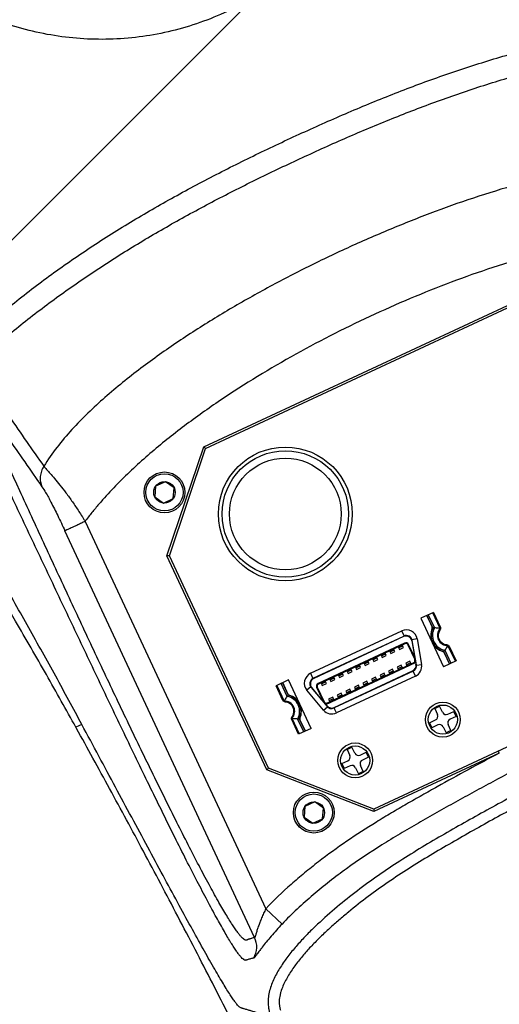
# Model space of a CAD drawing. Header units: millimetres. Extents: x 20 to 4180, y 42 to 2950.
# Tile 60 of 133: x 2281 to 2345, y 1511 to 1644. Entities that reach past the tile are written whole.
import ezdxf

# ---------------------------------------------------------------- set-up
doc = ezdxf.new("R2010")
doc.units = ezdxf.units.MM
doc.header["$LTSCALE"] = 231.275
doc.header["$PDMODE"] = 3
doc.header["$PDSIZE"] = 0.3
doc.linetypes.add('CENTER', pattern=[0.6, 0.375, -0.075, 0.075, -0.075])
doc.layers.get('0').update_dxf_attribs({"linetype": 'CONTINUOUS'})
doc.layers.get('Defpoints').update_dxf_attribs({"linetype": 'CONTINUOUS'})
doc.layers.add('DEFAULT_1', color=7, linetype='CENTER')
doc.layers.add('TOP_ASM_PBL26', color=7, linetype='CONTINUOUS')
doc.styles.get("Standard").update_dxf_attribs({"font": 'malgun.ttf'})
doc.dimstyles.new('DIMSTYLE_4', dxfattribs={"dimtxt": 20, "dimasz": 7.5, "dimexe": 1, "dimexo": 0.5, "dimgap": 4, "dimtad": 1, "dimdec": 1, "dimdsep": 46, "dimtxsty": 'Standard', "dimblk": '_FILLED', "dimblk1": '_FILLED', "dimblk2": '_FILLED', "dimcen": 0.09, "dimclrt": 134, "dimazin": 2, "dimtp": 0.5, "dimtm": 0.5, "dimtfac": 1, "dimtdec": 65535, "dimtofl": 0, "dimtmove": 0, "dimatfit": 3, "dimldrblk": '_FILLED', "dimfxl": 1, "dimtolj": 1, "dimarcsym": 0})
doc.dimstyles.new('DIMSTYLE_5', dxfattribs={"dimtxt": 20, "dimasz": 7.5, "dimexe": 1, "dimexo": 0.5, "dimtad": 1, "dimdsep": 46, "dimtxsty": 'Standard', "dimblk": '_FILLED', "dimblk1": '_FILLED', "dimblk2": '_FILLED', "dimcen": 0.09, "dimclrt": 134, "dimazin": 2, "dimtp": 1.2, "dimtm": 1.2, "dimtfac": 1, "dimtofl": 0, "dimtmove": 0, "dimatfit": 1, "dimldrblk": '_FILLED', "dimfxl": 1, "dimtolj": 1, "dimarcsym": 0})

# ---------------------------------------------------------------- blocks, each defined once
blk = doc.blocks.new('_FILLED')
at = {"color": 0, "linetype": 'ByBlock'}
blk.add_solid([(0, 0), (-1, 0.2), (-1, -0.2)], dxfattribs=at)
blk = doc.blocks.new('*D6')
at = {"color": 0, "lineweight": -2, "transparency": 16777216}
for p, q in [((2549.91, 2702.5), (2549.91, 2752.05)), ((2175.65, 1515.5), (2147.23, 1474.91))]:
    blk.add_line(p, q, dxfattribs=at)
blk.add_arc((2549.91, 2050), 701.05, 90.61296, 234.38704, dxfattribs=at)
at = {"layer": 'Defpoints', "color": 0, "transparency": 16777216}
for p in [(2549.91, 2702), (2549.91, 2694.99), (2026.21, 2516.06), (2179.96, 1521.66), (2175.94, 1515.91)]:
    blk.add_point(p, dxfattribs=at)
at = {"color": 0, "lineweight": -2, "transparency": 16777216, "xscale": 7.5, "yscale": 7.5, "zscale": 7.5}
for p, rotation in [((2549.91, 2751.05), 0.3064816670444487), ((2147.8, 1475.73), 324.6935183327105)]:
    blk.add_blockref('_FILLED', p, dxfattribs=dict(at, rotation=rotation))
at = {"color": 134, "transparency": 16777216, "insert": (1852.06, 2270.03), "char_height": 20, "width": 59.3333, "attachment_point": 2, "rotation": 72.5, "line_spacing_factor": 0.9}
blk.add_mtext('\\A1;145°', dxfattribs=at)
blk = doc.blocks.new('*D7')
at = {"color": 0, "lineweight": -2, "transparency": 16777216}
for p, q in [((2967.57, 2557.8), (3032.2, 2636.38)), ((3032.2, 2636.38), (3113.14, 2636.38)), ((2549.82, 2050), (2550, 2050)), ((2549.91, 2049.91), (2549.91, 2050.09))]:
    blk.add_line(p, q, dxfattribs=at)
at = {"layer": 'Defpoints', "color": 0, "transparency": 16777216}
for p in [(2962.81, 2552.01), (2137.01, 1547.99)]:
    blk.add_point(p, dxfattribs=at)
at = {"color": 0, "lineweight": -2, "transparency": 16777216, "xscale": 7.5, "yscale": 7.5, "zscale": 7.5, "rotation": 230.5629617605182}
blk.add_blockref('_FILLED', (2962.81, 2552.01), dxfattribs=at)
at = {"color": 134, "transparency": 16777216, "insert": (3028.98, 2663.67), "char_height": 20, "width": 88, "attachment_point": 1, "line_spacing_factor": 0.9}
blk.add_mtext('\\A1;%%C1300', dxfattribs=at)
blk = doc.blocks.new('TOP_ASM_PBL26', base_point=(2543.64, 2587.17))
at = {"layer": 'TOP_ASM_PBL26', "color": 7}
for p, q in [((2589.95, 2655.19), (2588.84, 2657.97)), ((2592.95, 2658.06), (2592.95, 2597.72)), ((2589.95, 2597.72), (2589.95, 2655.19)), ((2517.64, 2649.19), (2571.14, 2649.19)), ((2552.67, 2649.49), (2552.67, 2649.19)), ((2552.67, 2649.49), (2571.27, 2649.49)), ((2571.14, 2649.19), (2571.27, 2649.49)), ((2571.14, 2649.19), (2581.64, 2638.19)), ((2571.27, 2649.49), (2581.94, 2638.31)), ((2577.92, 2647.44), (2577.2, 2646.19)), ((2579.37, 2647.44), (2577.92, 2647.44)), ((2580.09, 2646.19), (2579.37, 2647.44)), ((2577.2, 2646.19), (2577.92, 2644.94)), ((2579.37, 2644.94), (2580.09, 2646.19)), ((2557.28, 2643.99), (2557.28, 2643.1)), ((2557.28, 2643.99), (2558.01, 2643.99)), ((2558.01, 2643.1), (2558.01, 2643.99)), ((2570.28, 2643.99), (2570.28, 2643.1)), ((2570.28, 2643.99), (2571.01, 2643.99)), ((2571.01, 2643.1), (2571.01, 2643.99)), ((2577.92, 2644.94), (2579.37, 2644.94)), ((2555.84, 2642.55), (2555.84, 2641.82)), ((2555.84, 2642.55), (2556.73, 2642.55)), ((2558.56, 2642.55), (2559.44, 2642.55)), ((2559.44, 2641.82), (2559.44, 2642.55)), ((2568.84, 2642.55), (2568.84, 2641.82)), ((2568.84, 2642.55), (2569.73, 2642.55)), ((2571.56, 2642.55), (2572.44, 2642.55)), ((2572.44, 2641.82), (2572.44, 2642.55)), ((2556.73, 2641.82), (2555.84, 2641.82)), ((2557.28, 2641.27), (2557.28, 2640.39)), ((2558.01, 2640.39), (2558.01, 2641.27)), ((2559.44, 2641.82), (2558.56, 2641.82)), ((2569.73, 2641.82), (2568.84, 2641.82)), ((2570.28, 2641.27), (2570.28, 2640.39)), ((2571.01, 2640.39), (2571.01, 2641.27)), ((2572.44, 2641.82), (2571.56, 2641.82)), ((2558.01, 2640.39), (2557.28, 2640.39)), ((2571.01, 2640.39), (2570.28, 2640.39)), ((2581.64, 2638.19), (2581.94, 2638.31)), ((2581.64, 2638.19), (2581.64, 2606.69)), ((2581.94, 2638.31), (2581.94, 2606.57)), ((2552.69, 2633.61), (2552.69, 2635.79)), ((2552.69, 2635.79), (2554.54, 2635.79)), ((2552.8, 2635.79), (2552.8, 2633.45)), ((2553.46, 2633.83), (2553.46, 2635.79)), ((2553.65, 2635.79), (2553.65, 2633.93)), ((2553.69, 2634.04), (2553.69, 2635.79)), ((2554.54, 2628.59), (2554.54, 2635.79)), ((2558.51, 2635.34), (2558.51, 2634.59)), ((2558.51, 2635.34), (2570.22, 2635.34)), ((2558.51, 2634.59), (2570.22, 2634.59)), ((2570.22, 2635.34), (2570.22, 2634.93)), ((2570.22, 2634.94), (2570.22, 2634.93)), ((2574.19, 2635.79), (2574.19, 2628.59)), ((2574.19, 2635.79), (2576.04, 2635.79)), ((2575.04, 2635.79), (2575.04, 2634.04)), ((2575.08, 2633.93), (2575.08, 2635.79)), ((2575.28, 2635.79), (2575.28, 2633.83)), ((2575.94, 2633.45), (2575.94, 2635.79)), ((2576.04, 2635.79), (2576.04, 2633.61)), ((2556.19, 2630.89), (2557.09, 2634.25)), ((2557.74, 2634), (2556.88, 2630.8)), ((2557.76, 2634.07), (2557.09, 2634.25)), ((2557.65, 2631.09), (2557.65, 2633.29)), ((2557.68, 2633.59), (2557.78, 2633.95)), ((2571.06, 2633.59), (2557.68, 2633.59)), ((2571.03, 2633.69), (2557.71, 2633.69)), ((2558.35, 2633.59), (2558.35, 2633.2)), ((2558.35, 2633.44), (2558.95, 2633.44)), ((2570.19, 2634.54), (2558.55, 2634.54)), ((2558.95, 2633.2), (2558.95, 2633.59)), ((2559.62, 2633.59), (2559.62, 2633.2)), ((2559.62, 2633.44), (2560.22, 2633.44)), ((2560.22, 2633.2), (2560.22, 2633.59)), ((2560.89, 2633.59), (2560.89, 2633.2)), ((2560.89, 2633.44), (2561.49, 2633.44)), ((2561.49, 2633.2), (2561.49, 2633.59)), ((2562.16, 2633.59), (2562.16, 2633.2)), ((2562.16, 2633.44), (2562.76, 2633.44)), ((2562.76, 2633.2), (2562.76, 2633.59)), ((2563.43, 2633.59), (2563.43, 2633.2)), ((2563.43, 2633.44), (2564.03, 2633.44)), ((2564.03, 2633.2), (2564.03, 2633.59)), ((2564.7, 2633.59), (2564.7, 2633.2)), ((2564.7, 2633.44), (2565.3, 2633.44)), ((2565.3, 2633.2), (2565.3, 2633.59)), ((2565.97, 2633.59), (2565.97, 2633.2)), ((2565.97, 2633.44), (2566.57, 2633.44)), ((2566.57, 2633.2), (2566.57, 2633.59)), ((2567.24, 2633.59), (2567.24, 2633.2)), ((2567.24, 2633.44), (2567.84, 2633.44)), ((2567.84, 2633.2), (2567.84, 2633.59)), ((2568.51, 2633.59), (2568.51, 2633.2)), ((2568.51, 2633.44), (2569.11, 2633.44)), ((2569.11, 2633.2), (2569.11, 2633.59)), ((2569.78, 2633.59), (2569.78, 2633.2)), ((2569.78, 2633.44), (2570.38, 2633.44)), ((2570.38, 2633.2), (2570.38, 2633.59)), ((2570.96, 2633.95), (2571.06, 2633.59)), ((2571.64, 2634.25), (2570.97, 2634.07)), ((2571.86, 2630.8), (2571, 2634)), ((2571.08, 2631.09), (2571.08, 2633.29)), ((2571.64, 2634.25), (2572.54, 2630.89)), ((2556.95, 2630.85), (2557.48, 2632.84)), ((2557.48, 2632.84), (2557.65, 2632.84)), ((2557.55, 2632.84), (2557.55, 2631.09)), ((2558.35, 2633.2), (2558.95, 2633.2)), ((2559.62, 2633.2), (2560.22, 2633.2)), ((2560.89, 2633.2), (2561.49, 2633.2)), ((2562.16, 2633.2), (2562.76, 2633.2)), ((2563.43, 2633.2), (2564.03, 2633.2)), ((2564.7, 2633.2), (2565.3, 2633.2)), ((2565.97, 2633.2), (2566.57, 2633.2)), ((2567.24, 2633.2), (2567.84, 2633.2)), ((2568.51, 2633.2), (2569.11, 2633.2)), ((2569.78, 2633.2), (2570.38, 2633.2)), ((2571.26, 2632.84), (2571.08, 2632.84)), ((2571.18, 2631.09), (2571.18, 2632.84)), ((2571.26, 2632.84), (2571.79, 2630.85)), ((2552.69, 2628.59), (2552.69, 2630.76)), ((2552.8, 2630.93), (2552.8, 2628.59)), ((2556.19, 2630.89), (2556.86, 2630.71)), ((2557.55, 2631.09), (2557.65, 2631.09)), ((2557.95, 2630.79), (2557.95, 2630.69)), ((2557.95, 2630.79), (2570.78, 2630.79)), ((2557.95, 2630.69), (2570.78, 2630.69)), ((2558.35, 2631.18), (2558.35, 2630.79)), ((2558.95, 2631.18), (2558.35, 2631.18)), ((2558.95, 2630.94), (2558.35, 2630.94)), ((2558.95, 2630.79), (2558.95, 2631.18)), ((2559.62, 2631.18), (2559.62, 2630.79)), ((2560.22, 2631.18), (2559.62, 2631.18)), ((2560.22, 2630.94), (2559.62, 2630.94)), ((2560.22, 2630.79), (2560.22, 2631.18)), ((2560.89, 2631.18), (2560.89, 2630.79)), ((2561.49, 2631.18), (2560.89, 2631.18)), ((2561.49, 2630.94), (2560.89, 2630.94)), ((2561.49, 2630.79), (2561.49, 2631.18)), ((2562.16, 2631.18), (2562.16, 2630.79)), ((2562.76, 2631.18), (2562.16, 2631.18)), ((2562.76, 2630.94), (2562.16, 2630.94)), ((2562.76, 2630.79), (2562.76, 2631.18)), ((2563.43, 2631.18), (2563.43, 2630.79)), ((2564.03, 2631.18), (2563.43, 2631.18)), ((2564.03, 2630.94), (2563.43, 2630.94)), ((2564.03, 2630.79), (2564.03, 2631.18)), ((2564.7, 2631.18), (2564.7, 2630.79)), ((2565.3, 2631.18), (2564.7, 2631.18)), ((2565.3, 2630.94), (2564.7, 2630.94)), ((2565.3, 2630.79), (2565.3, 2631.18)), ((2565.97, 2631.18), (2565.97, 2630.79)), ((2566.57, 2631.18), (2565.97, 2631.18)), ((2566.57, 2630.94), (2565.97, 2630.94)), ((2566.57, 2630.79), (2566.57, 2631.18)), ((2567.24, 2631.18), (2567.24, 2630.79)), ((2567.84, 2631.18), (2567.24, 2631.18)), ((2567.84, 2630.94), (2567.24, 2630.94)), ((2567.84, 2630.79), (2567.84, 2631.18)), ((2568.51, 2631.18), (2568.51, 2630.79)), ((2569.11, 2631.18), (2568.51, 2631.18)), ((2569.11, 2630.94), (2568.51, 2630.94)), ((2569.11, 2630.79), (2569.11, 2631.18)), ((2569.78, 2631.18), (2569.78, 2630.79)), ((2570.38, 2631.18), (2569.78, 2631.18)), ((2570.38, 2630.94), (2569.78, 2630.94)), ((2570.38, 2630.79), (2570.38, 2631.18)), ((2570.78, 2630.69), (2570.78, 2630.79)), ((2571.08, 2631.09), (2571.18, 2631.09)), ((2571.87, 2630.71), (2572.54, 2630.89)), ((2575.94, 2628.59), (2575.94, 2630.93)), ((2576.04, 2630.76), (2576.04, 2628.59)), ((2553.46, 2628.59), (2553.46, 2630.54)), ((2553.65, 2630.45), (2553.65, 2628.59)), ((2553.69, 2628.59), (2553.69, 2630.33)), ((2557.61, 2629.79), (2557.61, 2629.04)), ((2571.08, 2629.79), (2557.65, 2629.79)), ((2557.72, 2629.84), (2571.02, 2629.84)), ((2571.12, 2629.04), (2571.12, 2629.79)), ((2575.04, 2630.33), (2575.04, 2628.59)), ((2575.08, 2628.59), (2575.08, 2630.45)), ((2575.28, 2630.54), (2575.28, 2628.59)), ((2552.69, 2628.59), (2554.54, 2628.59)), ((2571.12, 2629.04), (2557.61, 2629.04)), ((2574.19, 2628.59), (2576.04, 2628.59)), ((2601.89, 2622.28), (2602.78, 2622.28)), ((2602.77, 2622.46), (2602.78, 2622.28)), ((2581.64, 2606.69), (2571.14, 2595.69)), ((2581.94, 2606.57), (2571.27, 2595.39)), ((2581.64, 2606.69), (2581.94, 2606.57)), ((2577.92, 2599.94), (2577.2, 2598.69)), ((2579.37, 2599.94), (2577.92, 2599.94)), ((2580.09, 2598.69), (2579.37, 2599.94)), ((2577.2, 2598.69), (2577.92, 2597.44)), ((2579.37, 2597.44), (2580.09, 2598.69)), ((2577.92, 2597.44), (2579.37, 2597.44)), ((2571.27, 2595.39), (2517.51, 2595.39)), ((2571.14, 2595.69), (2517.64, 2595.69)), ((2571.14, 2595.69), (2571.27, 2595.39))]:
    blk.add_line(p, q, dxfattribs=at)
for centre, radius in [((2578.64, 2646.19), 2.75), ((2578.64, 2646.19), 2.5), ((2578.64, 2646.19), 1.44), ((2557.64, 2642.19), 2.35), ((2557.64, 2642.19), 1.96), ((2570.64, 2642.19), 2.35), ((2570.64, 2642.19), 1.96), ((2565.14, 2608.19), 9), ((2565.14, 2608.19), 8.5), ((2565.14, 2608.19), 7.51), ((2578.64, 2598.69), 2.75), ((2578.64, 2598.69), 2.5), ((2578.64, 2598.69), 1.44)]:
    blk.add_circle(centre, radius, dxfattribs=at)
for centre, radius, start, end in [((2543.64, 2703.19), 56.24, 0, 180), ((2543.64, 2703.19), 51.39, 0, 180), ((2543.64, 2703.19), 49.89, 359.9858, 180.0142), ((2595.95, 2658.06), 3, 125.2064, 179.9694), ((2556.73, 2643.1), 0.55, 270, 360), ((2558.56, 2643.1), 0.55, 180, 270), ((2569.73, 2643.1), 0.55, 270, 360), ((2571.56, 2643.1), 0.55, 180, 270), ((2556.73, 2641.27), 0.55, 0, 90), ((2558.56, 2641.27), 0.55, 90, 180), ((2569.73, 2641.27), 0.55, 0, 90), ((2571.56, 2641.27), 0.55, 90, 180), ((2558.51, 2633.87), 1.47, 90, 165), ((2558.51, 2633.79), 0.8, 89.8457, 165), ((2570.22, 2633.87), 1.47, 15, 90), ((2570.23, 2633.79), 0.8, 15, 90.0783), ((2555.45, 2629.52), 4.74, 124.0265, 124.7498), ((2552.29, 2632.19), 1.36, 291.9436, 68.0564), ((2552.29, 2632.19), 1.25, 301.1595, 58.8405), ((2557.73, 2625.57), 9.3, 115.9923, 117.3222), ((2552.29, 2632.19), 2.02, 305.3414, 54.6586), ((2552.29, 2632.19), 2.21, 307.9696, 52.0304), ((2553.89, 2634.04), 0.2, 180, 229.2272), ((2552.29, 2632.19), 2.25, 310.7728, 49.2272), ((2557.95, 2633.29), 0.3, 90, 180), ((2558.55, 2633.74), 0.8, 90, 165), ((2570.19, 2633.74), 0.8, 15, 90), ((2570.78, 2633.29), 0.3, 0, 90), ((2576.44, 2632.19), 2.25, 130.7728, 229.2272), ((2576.44, 2632.19), 2.21, 127.9696, 232.0304), ((2576.44, 2632.19), 2.02, 125.3414, 234.6586), ((2574.84, 2634.04), 0.2, 310.7728, 360), ((2571.01, 2625.57), 9.3, 62.6778, 64.0077), ((2576.44, 2632.19), 1.36, 111.9436, 248.0564), ((2576.44, 2632.19), 1.25, 121.1595, 238.8405), ((2573.31, 2629.56), 4.69, 55.2468, 55.9769), ((2555.43, 2634.82), 4.69, 235.2468, 235.9769), ((2557.61, 2630.51), 1.47, 165, 270), ((2557.65, 2630.59), 0.8, 165, 270), ((2557.72, 2630.64), 0.8, 165, 270), ((2557.95, 2631.09), 0.4, 180, 270), ((2557.95, 2631.09), 0.3, 180, 270), ((2570.78, 2631.09), 0.4, 270, 360), ((2570.78, 2631.09), 0.3, 270, 360), ((2571.02, 2630.64), 0.8, 270, 15), ((2571.08, 2630.59), 0.8, 270, 15), ((2571.12, 2630.51), 1.47, 270, 15), ((2573.28, 2634.86), 4.74, 304.0265, 304.7498), ((2557.73, 2638.8), 9.3, 242.6778, 244.0077), ((2553.89, 2630.33), 0.2, 130.7728, 180), ((2574.84, 2630.33), 0.2, 0, 49.2272), ((2571.01, 2638.8), 9.3, 295.9923, 297.3222)]:
    blk.add_arc(centre, radius, start, end, dxfattribs=at)
for points, knots in [([(2599.88, 2703.19), (2599.9, 2702.3), (2599.9, 2700.97), (2599.89, 2699.2), (2599.89, 2697.43), (2599.91, 2695.22), (2599.94, 2692.56), (2599.96, 2689.91), (2600, 2687.27), (2600.04, 2684.63), (2600.1, 2681.12), (2600.2, 2676.75), (2600.33, 2671.53), (2600.49, 2666.35), (2600.73, 2659.54), (2601.08, 2651.17), (2601.58, 2641.33), (2602.05, 2633.31), (2602.45, 2627.05), (2602.66, 2623.98), (2602.77, 2622.46)], [0, 0, 0, 0, 0.032901, 0.049348, 0.065792, 0.098663, 0.131505, 0.164307, 0.197061, 0.229755, 0.26238, 0.327385, 0.391998, 0.456142, 0.51974, 0.644997, 0.767175, 0.885696, 0.943409, 1, 1, 1, 1]), ([(2491.85, 2668.71), (2491.85, 2668.56), (2491.84, 2668.35), (2491.88, 2668.06), (2491.94, 2667.77), (2492.03, 2667.42), (2492.16, 2667.01), (2492.34, 2666.61), (2492.54, 2666.22), (2492.78, 2665.85), (2493.04, 2665.5), (2493.32, 2665.17), (2493.72, 2664.75), (2494.26, 2664.25), (2494.94, 2663.71), (2495.66, 2663.21), (2496.4, 2662.75), (2497.42, 2662.18), (2498.73, 2661.55), (2500.34, 2660.87), (2502.53, 2660.07), (2505.31, 2659.21), (2508.7, 2658.34), (2512.12, 2657.64), (2515.58, 2657.09), (2519.04, 2656.65), (2521.94, 2656.36), (2524.26, 2656.15), (2526.58, 2655.96), (2529.48, 2655.74), (2532.97, 2655.53), (2537.63, 2655.32), (2543.45, 2655.2), (2549.27, 2655.31), (2553.93, 2655.51), (2557.42, 2655.72), (2560.9, 2655.97), (2564.38, 2656.26), (2567.86, 2656.6), (2571.33, 2657.03), (2574.78, 2657.57), (2578.21, 2658.26), (2581.6, 2659.1), (2584.39, 2659.95), (2586.58, 2660.73), (2588.2, 2661.39), (2589.78, 2662.13), (2591.06, 2662.84), (2592.03, 2663.48), (2592.73, 2664), (2593.39, 2664.57), (2594.01, 2665.2), (2594.55, 2665.88), (2594.92, 2666.52), (2595.14, 2667.05), (2595.25, 2667.4), (2595.33, 2667.68), (2595.38, 2667.89), (2595.42, 2668.11), (2595.43, 2668.25), (2595.43, 2668.33)], [0, 0, 0, 0, 0.00386, 0.005808, 0.007761, 0.011665, 0.015567, 0.019471, 0.023377, 0.027283, 0.031189, 0.035095, 0.039002, 0.046814, 0.054626, 0.062439, 0.070253, 0.078066, 0.093691, 0.109318, 0.124944, 0.156195, 0.187448, 0.2187, 0.249953, 0.281207, 0.312461, 0.328088, 0.343715, 0.37497, 0.406224, 0.437478, 0.499984, 0.56249, 0.593744, 0.624998, 0.656253, 0.687507, 0.718762, 0.750016, 0.781269, 0.812522, 0.843774, 0.875025, 0.890652, 0.906279, 0.921904, 0.937528, 0.945341, 0.953154, 0.960966, 0.968777, 0.976586, 0.984391, 0.988295, 0.992197, 0.994149, 0.996102, 0.998055, 1, 1, 1, 1]), ([(2493.35, 2668.66), (2493.35, 2668.62), (2493.35, 2668.55), (2493.35, 2668.45), (2493.35, 2668.34), (2493.37, 2668.24), (2493.39, 2668.14), (2493.42, 2668), (2493.47, 2667.84), (2493.53, 2667.64), (2493.63, 2667.38), (2493.78, 2667.06), (2494, 2666.71), (2494.26, 2666.37), (2494.54, 2666.06), (2494.93, 2665.66), (2495.45, 2665.2), (2496.12, 2664.7), (2496.83, 2664.25), (2497.79, 2663.68), (2499.04, 2663.06), (2500.58, 2662.39), (2502.14, 2661.8), (2504.26, 2661.09), (2506.94, 2660.32), (2510.2, 2659.55), (2513.49, 2658.93), (2516.8, 2658.43), (2520.12, 2658.04), (2523.45, 2657.72), (2526.79, 2657.44), (2531.24, 2657.12), (2536.81, 2656.83), (2543.51, 2656.7), (2550.2, 2656.82), (2555.77, 2657.1), (2560.23, 2657.42), (2563.56, 2657.7), (2566.9, 2658.01), (2570.22, 2658.4), (2573.53, 2658.88), (2576.82, 2659.49), (2579.54, 2660.13), (2581.7, 2660.71), (2583.3, 2661.19), (2584.89, 2661.71), (2586.46, 2662.29), (2588, 2662.94), (2589.26, 2663.56), (2590.23, 2664.11), (2590.94, 2664.55), (2591.62, 2665.04), (2592.27, 2665.57), (2592.76, 2666.06), (2593.12, 2666.49), (2593.37, 2666.83), (2593.57, 2667.19), (2593.71, 2667.51), (2593.8, 2667.78), (2593.86, 2667.98), (2593.91, 2668.18), (2593.94, 2668.32), (2593.94, 2668.39)], [0, 0, 0, 0, 0.000977, 0.001953, 0.002929, 0.003906, 0.004882, 0.005859, 0.007812, 0.009765, 0.011718, 0.015623, 0.019528, 0.023433, 0.027339, 0.031246, 0.039057, 0.046868, 0.054681, 0.062493, 0.078117, 0.093741, 0.109367, 0.124992, 0.156241, 0.187491, 0.218741, 0.249991, 0.281243, 0.312494, 0.343746, 0.374997, 0.437499, 0.5, 0.562501, 0.625003, 0.656255, 0.687506, 0.718758, 0.750009, 0.78126, 0.81251, 0.843759, 0.859385, 0.875011, 0.890637, 0.906262, 0.921887, 0.93751, 0.945323, 0.953136, 0.960948, 0.968759, 0.976569, 0.980475, 0.98438, 0.988285, 0.99219, 0.994143, 0.996096, 0.998049, 1, 1, 1, 1]), ([(2595.43, 2668.71), (2595.67, 2668.5), (2596.03, 2668.18), (2596.5, 2667.75), (2596.85, 2667.43), (2597.21, 2667.11), (2597.51, 2666.85), (2597.74, 2666.63), (2597.92, 2666.48), (2598.1, 2666.32), (2598.25, 2666.18), (2598.37, 2666.08), (2598.45, 2666), (2598.55, 2665.92), (2598.64, 2665.83), (2598.74, 2665.7), (2598.83, 2665.47), (2598.92, 2665.14), (2599.02, 2664.69), (2599.12, 2664.11), (2599.22, 2663.42), (2599.32, 2662.59), (2599.42, 2661.63), (2599.53, 2660.53), (2599.69, 2658.81), (2599.88, 2656.33), (2600.11, 2653.01), (2600.35, 2649.28), (2600.59, 2645.22), (2600.93, 2639.38), (2601.27, 2633.31), (2601.62, 2627.08), (2601.8, 2623.89), (2601.89, 2622.28)], [0, 0, 0, 0, 0.019881, 0.029823, 0.039766, 0.04971, 0.059655, 0.064628, 0.069601, 0.074575, 0.079546, 0.082035, 0.084531, 0.08698, 0.089519, 0.092636, 0.097393, 0.104545, 0.114129, 0.126204, 0.140853, 0.158222, 0.178335, 0.201221, 0.226909, 0.286469, 0.356324, 0.434839, 0.519927, 0.609983, 0.800495, 0.899399, 1, 1, 1, 1]), ([(2588.84, 2657.97), (2589.19, 2658.11), (2589.87, 2658.39), (2590.85, 2658.82), (2591.75, 2659.25), (2592.43, 2659.59), (2592.91, 2659.85), (2593.22, 2660.01), (2593.49, 2660.16), (2593.72, 2660.28), (2593.91, 2660.38), (2594.04, 2660.45), (2594.12, 2660.48), (2594.16, 2660.5), (2594.19, 2660.51), (2594.21, 2660.51), (2594.22, 2660.51)], [0, 0, 0, 0, 0.189052, 0.371276, 0.540135, 0.689502, 0.755259, 0.814241, 0.865931, 0.909886, 0.945633, 0.972637, 0.98278, 0.990701, 0.996411, 1, 1, 1, 1]), ([(2594.22, 2660.51), (2594.29, 2660.49), (2594.44, 2660.46), (2594.66, 2660.42), (2594.88, 2660.38), (2595.06, 2660.36), (2595.21, 2660.35), (2595.31, 2660.34), (2595.38, 2660.31), (2595.43, 2660.27), (2595.49, 2660.2), (2595.56, 2660.08), (2595.65, 2659.87), (2595.75, 2659.55), (2595.85, 2659.14), (2595.95, 2658.63), (2596.04, 2658.02), (2596.13, 2657.31), (2596.22, 2656.5), (2596.34, 2655.2), (2596.48, 2653.32), (2596.63, 2650.76), (2596.76, 2647.86), (2596.88, 2644.66), (2596.98, 2641.23), (2597.06, 2637.64), (2597.13, 2633.92), (2597.21, 2628.79), (2597.29, 2622.27), (2597.35, 2614.37), (2597.4, 2606.41), (2597.45, 2598.45), (2597.48, 2591.83), (2597.49, 2586.53), (2597.51, 2581.24), (2597.52, 2577.27), (2597.53, 2574.63)], [0, 0, 0, 0, 0.002584, 0.005159, 0.007726, 0.010294, 0.011567, 0.01285, 0.013523, 0.014276, 0.01519, 0.016309, 0.019214, 0.023044, 0.027887, 0.033814, 0.040869, 0.049089, 0.058511, 0.069148, 0.09404, 0.123583, 0.157283, 0.194341, 0.233942, 0.275442, 0.318337, 0.362246, 0.452017, 0.543192, 0.634778, 0.726312, 0.817625, 0.863223, 0.908815, 1, 1, 1, 1]), ([(2498.44, 2657.97), (2499.33, 2657.62), (2501.13, 2656.98), (2503.87, 2656.16), (2506.65, 2655.46), (2510.38, 2654.68), (2514.15, 2654.1), (2517.94, 2653.67), (2520.79, 2653.4), (2523.64, 2653.17), (2526.5, 2652.96), (2529.35, 2652.77), (2533.16, 2652.54), (2537.92, 2652.34), (2543.64, 2652.25), (2549.37, 2652.34), (2554.13, 2652.54), (2557.94, 2652.77), (2560.79, 2652.96), (2563.65, 2653.17), (2566.5, 2653.4), (2569.35, 2653.67), (2573.14, 2654.1), (2576.91, 2654.68), (2580.64, 2655.46), (2583.42, 2656.16), (2586.16, 2656.98), (2587.96, 2657.62), (2588.84, 2657.97)], [0, 0, 0, 0, 0.031247, 0.062495, 0.093745, 0.124995, 0.187488, 0.218739, 0.249991, 0.281242, 0.312494, 0.343745, 0.374997, 0.437499, 0.5, 0.562501, 0.625002, 0.656254, 0.687505, 0.718757, 0.750009, 0.78126, 0.812511, 0.875004, 0.906254, 0.937503, 0.968753, 1, 1, 1, 1]), ([(2589.95, 2655.18), (2590.13, 2655.33), (2590.48, 2655.61), (2590.98, 2656.05), (2591.38, 2656.43), (2591.67, 2656.72), (2591.88, 2656.94), (2592.08, 2657.15), (2592.27, 2657.34), (2592.44, 2657.53), (2592.59, 2657.7), (2592.7, 2657.83), (2592.78, 2657.91), (2592.83, 2657.97), (2592.87, 2658.01), (2592.91, 2658.04), (2592.93, 2658.05), (2592.94, 2658.06), (2592.95, 2658.06)], [0, 0, 0, 0, 0.16406, 0.325236, 0.48091, 0.555838, 0.628282, 0.697708, 0.763445, 0.82455, 0.879696, 0.927152, 0.947282, 0.964557, 0.978661, 0.989341, 0.996392, 1, 1, 1, 1]), ([(2592.95, 2658.06), (2593.02, 2658.04), (2593.17, 2658.02), (2593.36, 2657.99), (2593.5, 2657.97), (2593.62, 2657.95), (2593.73, 2657.94), (2593.84, 2657.93), (2593.95, 2657.93), (2594.06, 2657.92), (2594.19, 2657.88), (2594.28, 2657.79), (2594.34, 2657.68), (2594.42, 2657.53), (2594.52, 2657.28), (2594.63, 2656.9), (2594.73, 2656.44), (2594.84, 2655.87), (2594.94, 2655.2), (2595.04, 2654.43), (2595.18, 2653.18), (2595.34, 2651.36), (2595.51, 2648.88), (2595.65, 2646.04), (2595.78, 2642.91), (2595.88, 2639.56), (2595.98, 2636.05), (2596.05, 2632.42), (2596.13, 2627.44), (2596.2, 2621.1), (2596.23, 2613.42), (2596.23, 2605.7), (2596.21, 2597.98), (2596.15, 2587.71), (2596.1, 2580.01), (2596.07, 2574.88)], [0, 0, 0, 0, 0.002684, 0.005354, 0.006685, 0.008014, 0.009341, 0.010665, 0.011985, 0.013309, 0.014708, 0.016527, 0.017739, 0.019173, 0.02273, 0.027286, 0.032935, 0.039734, 0.047727, 0.05696, 0.067459, 0.09224, 0.121903, 0.155891, 0.19328, 0.233193, 0.274957, 0.318067, 0.362144, 0.452134, 0.543412, 0.635009, 0.726496, 0.817737, 1, 1, 1, 1]), ([(2552.67, 2649.49), (2554.25, 2649.56), (2557.4, 2649.72), (2561.34, 2649.99), (2564.49, 2650.23), (2566.85, 2650.43), (2569.2, 2650.64), (2572.34, 2650.98), (2576.25, 2651.52), (2580.13, 2652.27), (2583.2, 2653.01), (2586.24, 2653.85), (2588.49, 2654.6), (2589.95, 2655.19)], [0, 0, 0, 0, 0.125008, 0.250016, 0.31252, 0.375025, 0.437529, 0.500033, 0.625033, 0.750026, 0.812529, 0.875032, 1, 1, 1, 1]), ([(2570.22, 2634.93), (2570.22, 2634.88), (2570.22, 2634.76), (2570.22, 2634.65), (2570.22, 2634.59)], [0, 0, 0, 0, 0.483173, 1, 1, 1, 1]), ([(2552.75, 2633.41), (2552.74, 2633.43), (2552.71, 2633.49), (2552.69, 2633.56), (2552.69, 2633.61)], [0, 0, 0, 0, 0.258563, 1, 1, 1, 1]), ([(2552.94, 2633.26), (2552.92, 2633.27), (2552.85, 2633.31), (2552.79, 2633.37), (2552.75, 2633.41)], [0, 0, 0, 0, 0.246131, 1, 1, 1, 1]), ([(2552.8, 2633.45), (2552.85, 2633.48), (2553.07, 2633.62), (2553.29, 2633.75), (2553.46, 2633.83)], [0, 0, 0, 0, 0.252383, 1, 1, 1, 1]), ([(2575.94, 2633.45), (2575.88, 2633.48), (2575.67, 2633.62), (2575.45, 2633.75), (2575.28, 2633.83)], [0, 0, 0, 0, 0.252383, 1, 1, 1, 1]), ([(2575.99, 2633.41), (2575.97, 2633.4), (2575.91, 2633.34), (2575.85, 2633.29), (2575.8, 2633.26)], [0, 0, 0, 0, 0.256461, 1, 1, 1, 1]), ([(2576.04, 2633.61), (2576.04, 2633.59), (2576.04, 2633.53), (2576.01, 2633.46), (2575.99, 2633.41)], [0, 0, 0, 0, 0.247499, 1, 1, 1, 1]), ([(2552.69, 2630.76), (2552.69, 2630.78), (2552.7, 2630.85), (2552.72, 2630.92), (2552.75, 2630.96)], [0, 0, 0, 0, 0.247499, 1, 1, 1, 1]), ([(2552.75, 2630.96), (2552.77, 2630.98), (2552.82, 2631.04), (2552.89, 2631.09), (2552.94, 2631.12)], [0, 0, 0, 0, 0.256461, 1, 1, 1, 1]), ([(2552.8, 2630.93), (2552.85, 2630.89), (2553.07, 2630.76), (2553.29, 2630.63), (2553.46, 2630.54)], [0, 0, 0, 0, 0.252383, 1, 1, 1, 1]), ([(2575.94, 2630.93), (2575.88, 2630.89), (2575.67, 2630.76), (2575.45, 2630.63), (2575.28, 2630.54)], [0, 0, 0, 0, 0.252383, 1, 1, 1, 1]), ([(2575.8, 2631.12), (2575.81, 2631.11), (2575.88, 2631.06), (2575.94, 2631.01), (2575.99, 2630.96)], [0, 0, 0, 0, 0.246131, 1, 1, 1, 1]), ([(2575.99, 2630.96), (2576, 2630.95), (2576.03, 2630.89), (2576.04, 2630.82), (2576.04, 2630.76)], [0, 0, 0, 0, 0.258563, 1, 1, 1, 1]), ([(2601.89, 2622.28), (2601.96, 2621.06), (2602.1, 2618.61), (2602.41, 2613.68), (2602.85, 2607.49), (2603.44, 2600.04), (2604.12, 2592.59), (2604.87, 2585.13), (2605.71, 2577.69), (2606.48, 2571.49), (2607.13, 2566.54), (2607.65, 2562.83), (2608.18, 2559.12), (2608.73, 2555.41), (2609.21, 2552.33), (2609.58, 2549.86), (2609.93, 2547.38), (2610.34, 2544.29), (2610.79, 2540.57), (2611.19, 2536.85), (2611.68, 2531.87), (2612.08, 2526.9), (2612.39, 2521.91), (2612.59, 2518.17), (2612.74, 2514.43), (2612.84, 2510.68), (2612.9, 2506.93), (2612.93, 2504.44), (2612.92, 2503.19)], [0, 0, 0, 0, 0.030661, 0.061537, 0.123715, 0.186199, 0.248788, 0.311389, 0.37399, 0.436591, 0.467891, 0.499192, 0.530493, 0.561793, 0.593094, 0.608744, 0.624394, 0.655695, 0.686996, 0.718296, 0.749597, 0.812197, 0.843498, 0.874798, 0.906099, 0.937399, 0.9687, 1, 1, 1, 1]), ([(2602.78, 2622.28), (2602.87, 2620.94), (2603.07, 2618.24), (2603.49, 2612.79), (2604.34, 2602.99), (2605.52, 2591.65), (2606.92, 2580.12), (2607.9, 2572.78), (2608.74, 2566.85), (2609.41, 2562.37), (2609.98, 2558.62), (2610.46, 2555.61), (2610.71, 2554.1), (2610.83, 2553.35)], [0, 0, 0, 0, 0.058031, 0.116783, 0.236349, 0.482972, 0.609595, 0.738126, 0.803036, 0.868337, 0.934002, 0.966961, 1, 1, 1, 1]), ([(2497.33, 2597.71), (2497.77, 2597.48), (2498.65, 2597.02), (2500.44, 2596.17), (2502.72, 2595.21), (2505.52, 2594.2), (2508.36, 2593.32), (2511.23, 2592.55), (2515.09, 2591.64), (2519.96, 2590.72), (2525.85, 2589.9), (2531.76, 2589.33), (2537.7, 2589), (2545.62, 2588.85), (2555.53, 2589.21), (2565.39, 2590.35), (2573.17, 2591.83), (2577.98, 2593.03), (2581.77, 2594.21), (2584.56, 2595.21), (2586.85, 2596.17), (2588.64, 2597.03), (2589.52, 2597.48), (2589.95, 2597.72)], [0, 0, 0, 0, 0.015626, 0.031253, 0.062503, 0.093755, 0.125007, 0.15626, 0.187513, 0.250014, 0.312517, 0.375021, 0.437525, 0.50003, 0.625017, 0.749994, 0.812496, 0.874993, 0.906245, 0.937497, 0.968747, 0.984374, 1, 1, 1, 1]), ([(2589.95, 2597.73), (2590.05, 2597.72), (2590.24, 2597.72), (2590.6, 2597.72), (2591.05, 2597.73), (2591.55, 2597.73), (2592.08, 2597.73), (2592.54, 2597.72), (2592.86, 2597.73), (2592.95, 2597.72)], [0, 0, 0, 0, 0.094579, 0.18832, 0.369932, 0.538352, 0.687571, 0.907985, 1, 1, 1, 1]), ([(2591.84, 2588.66), (2591.8, 2588.84), (2591.68, 2589.24), (2591.47, 2589.94), (2591.22, 2590.83), (2590.94, 2591.92), (2590.65, 2593.2), (2590.38, 2594.63), (2590.18, 2595.89), (2590.06, 2596.8), (2590, 2597.32), (2589.97, 2597.59), (2589.95, 2597.72)], [0, 0, 0, 0, 0.060099, 0.136813, 0.235398, 0.357786, 0.501517, 0.660715, 0.828654, 0.914153, 0.957057, 1, 1, 1, 1]), ([(2593.24, 2591.04), (2593.19, 2591.34), (2593.09, 2592.13), (2593, 2593.61), (2592.96, 2595.53), (2592.95, 2596.97), (2592.95, 2597.72)], [0, 0, 0, 0, 0.137606, 0.357027, 0.66156, 1, 1, 1, 1]), ([(2591.84, 2588.66), (2592.05, 2588.79), (2592.43, 2589.09), (2592.88, 2589.67), (2593.17, 2590.33), (2593.24, 2590.8), (2593.24, 2591.04)], [0, 0, 0, 0, 0.254719, 0.506217, 0.754404, 1, 1, 1, 1]), ([(2596.04, 2575.07), (2595.58, 2577.72), (2594.64, 2583.05), (2593.7, 2588.37), (2593.24, 2591.04)], [0, 0, 0, 0, 0.499166, 1, 1, 1, 1]), ([(2495.44, 2588.67), (2496.3, 2588.1), (2498.09, 2587.06), (2500.91, 2585.76), (2503.81, 2584.66), (2507.76, 2583.4), (2512.78, 2582.16), (2518.89, 2581.05), (2525.05, 2580.24), (2531.23, 2579.69), (2537.43, 2579.37), (2543.64, 2579.26), (2549.84, 2579.37), (2556.04, 2579.69), (2562.23, 2580.24), (2568.38, 2581.05), (2573.47, 2581.97), (2577.5, 2582.91), (2580.5, 2583.72), (2583.46, 2584.66), (2586.36, 2585.75), (2589.19, 2587.05), (2590.98, 2588.08), (2591.84, 2588.66)], [0, 0, 0, 0, 0.03124, 0.062484, 0.093735, 0.124985, 0.187478, 0.249979, 0.312481, 0.374984, 0.437491, 0.499995, 0.5625, 0.625005, 0.687509, 0.750011, 0.812511, 0.843764, 0.875015, 0.906266, 0.937517, 0.96876, 1, 1, 1, 1]), ([(2594.59, 2572.65), (2594.36, 2573.98), (2593.9, 2576.65), (2593.23, 2580.65), (2592.56, 2584.65), (2592.09, 2587.32), (2591.84, 2588.66)], [0, 0, 0, 0, 0.249854, 0.499527, 0.749149, 1, 1, 1, 1]), ([(2594.59, 2572.65), (2593.68, 2572.25), (2591.78, 2571.55), (2588.85, 2570.67), (2585.81, 2569.9), (2582.69, 2569.21), (2579.53, 2568.59), (2575.25, 2567.84), (2569.85, 2567.08), (2563.33, 2566.42), (2556.78, 2565.99), (2550.21, 2565.76), (2543.64, 2565.7), (2537.06, 2565.76), (2530.5, 2565.99), (2523.95, 2566.42), (2517.42, 2567.08), (2512.03, 2567.85), (2507.75, 2568.59), (2504.58, 2569.21), (2501.47, 2569.9), (2498.43, 2570.67), (2495.5, 2571.56), (2493.6, 2572.26), (2492.69, 2572.66)], [0, 0, 0, 0, 0.028841, 0.058549, 0.088941, 0.119849, 0.151108, 0.182587, 0.245867, 0.309308, 0.37282, 0.436391, 0.500009, 0.563627, 0.627198, 0.69071, 0.754151, 0.81743, 0.848909, 0.880167, 0.911073, 0.941461, 0.971161, 1, 1, 1, 1]), ([(2594.85, 2570), (2593.9, 2569.55), (2591.94, 2568.76), (2588.88, 2567.78), (2585.72, 2566.94), (2582.48, 2566.19), (2579.19, 2565.54), (2574.74, 2564.76), (2569.13, 2563.98), (2562.35, 2563.32), (2555.55, 2562.91), (2549.87, 2562.74), (2545.32, 2562.69), (2541.9, 2562.69), (2538.49, 2562.73), (2533.94, 2562.84), (2528.27, 2563.09), (2521.47, 2563.62), (2514.72, 2564.42), (2509.14, 2565.32), (2504.74, 2566.2), (2501.51, 2566.95), (2498.86, 2567.66), (2496.79, 2568.3), (2494.79, 2568.99), (2492.39, 2569.97), (2490.58, 2570.98), (2489.75, 2571.56)], [0, 0, 0, 0, 0.029276, 0.059248, 0.089825, 0.120871, 0.152238, 0.183802, 0.247207, 0.310746, 0.374354, 0.438019, 0.46987, 0.501727, 0.533577, 0.565417, 0.629054, 0.692629, 0.756119, 0.81935, 0.850712, 0.881751, 0.912318, 0.927382, 0.942281, 0.971544, 1, 1, 1, 1]), ([(2543.64, 2543.65), (2544.97, 2543.65), (2547.62, 2543.52), (2552.86, 2542.74), (2559.22, 2540.79), (2565.07, 2537.62), (2569.31, 2534.44), (2573.21, 2530.88), (2576.6, 2526.77), (2579.34, 2522.25), (2581.05, 2518.67), (2582.41, 2514.94), (2583.23, 2511.73), (2583.68, 2509.12), (2583.93, 2507.15), (2584.08, 2505.17), (2584.12, 2503.85), (2584.12, 2503.19)], [0, 0, 0, 0, 0.062613, 0.125211, 0.250205, 0.375139, 0.437663, 0.500175, 0.624999, 0.687454, 0.749906, 0.812372, 0.874867, 0.906132, 0.937398, 0.968686, 1, 1, 1, 1])]:
    blk.add_open_spline(points, degree=3, knots=knots, dxfattribs=at)
blk = doc.blocks.new('rotated0465')
at = {"layer": 'TOP_ASM_PBL26', "rotation": 205}
blk.add_blockref('TOP_ASM_PBL26', (4526.77, 1694.61), dxfattribs=at)

msp = doc.modelspace()

# ---------------------------------------------------------------- linework, layer by layer
at = {"color": 134, "linetype": 'Continuous'}
msp.add_line((2180.818, 1514.957), (2431.289, 1765.427), dxfattribs=at)
at = {"color": 7}
msp.add_arc((2549.91, 2050), 650, 305, 235, dxfattribs=at)
msp.add_arc((2291.801, 1681.382), 200, 235, 20)
at = {"layer": 'DEFAULT_1', "color": 1}
for centre, radius, start, end in [((2549.91, 2050), 450, 279.32082, 260.67918), ((2291.801, 1681.382), 200, 90, 235)]:
    msp.add_arc(centre, radius, start, end, dxfattribs=at)

# ---------------------------------------------------------------- block references
msp.add_blockref('rotated0465', (-2199.478, -89.256))

# ---------------------------------------------------------------- dimensions: what is measured, and where the dimension line sits
at = {"color": 134}
dim = msp.add_angular_dim_2l(base=(2026.205, 2516.058), line1=((2549.91, 2694.989), (2549.91, 2702)), line2=((2179.959, 1521.656), (2175.938, 1515.913)), dimstyle='DIMSTYLE_4', dxfattribs=at)
dim.commit()
dim.dimension.update_dxf_attribs({"geometry": '*D6', "text_midpoint": (1881.303, 2260.811), "dimtype": 162})
dim = msp.add_diameter_dim_2p(p1=(2137.011, 1547.99), p2=(2962.809, 2552.01), text='%%C<>', dimstyle='DIMSTYLE_5', override={"dimtih": 1, "dimtoh": 1, "dimpost": '<>'}, dxfattribs=at)
dim.commit()
dim.dimension.update_dxf_attribs({"geometry": '*D7', "text_midpoint": (3072.984, 2636.38), "dimtype": 163})

doc.saveas('drawing.dxf')
